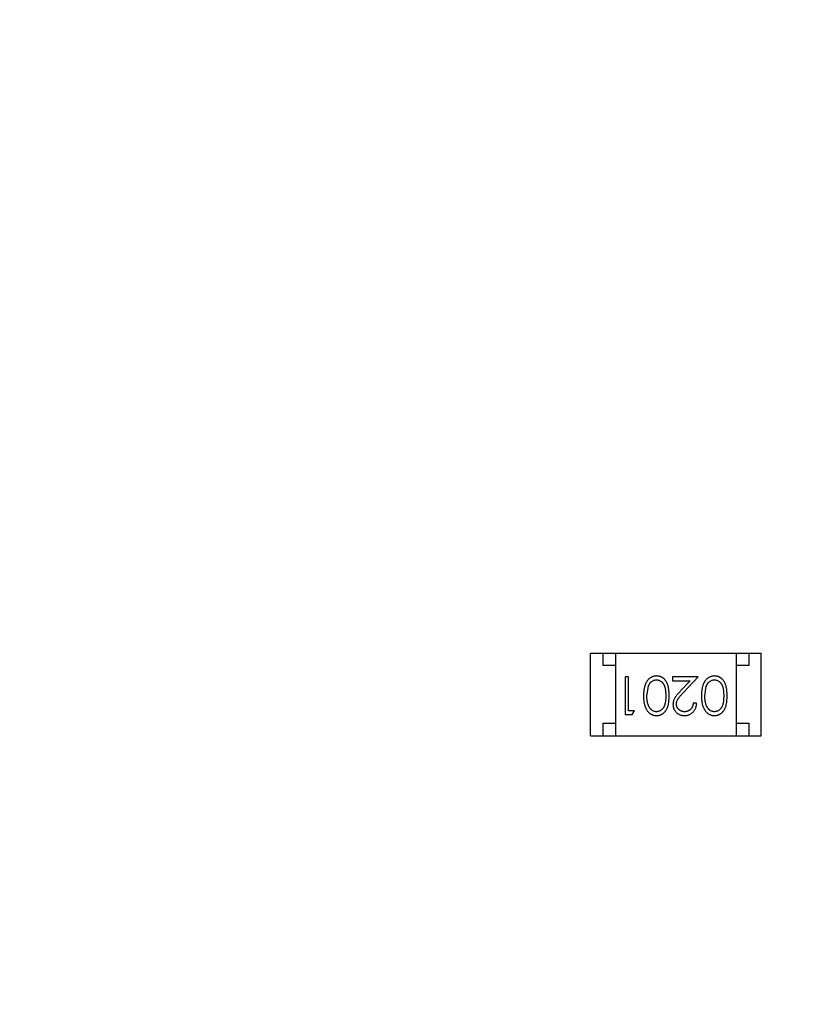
# Model space of a CAD drawing. Header units: millimetres. Extents: x -21 to 173, y -170 to -77.
# Tile 56 of 95: x 117.21 to 120.39, y -125.35 to -121.43. Entities that reach past the tile are written whole.
import ezdxf

# ---------------------------------------------------------------- set-up
doc = ezdxf.new("R2010")
doc.units = ezdxf.units.MM
doc.header["$LTSCALE"] = 1.21
doc.header["$MEASUREMENT"] = 0
doc.header["$PDMODE"] = 3
doc.header["$PDSIZE"] = 0.3125
doc.layers.get('0').update_dxf_attribs({"linetype": 'CONTINUOUS'})
doc.layers.get('DEFPOINTS').update_dxf_attribs({"linetype": 'CONTINUOUS'})
doc.layers.add('Dim', color=3, linetype='CONTINUOUS', lineweight=25)
doc.styles.get("Standard").update_dxf_attribs({"font": 'txt', "width": 0.8})
doc.dimstyles.get("Standard").update_dxf_attribs({"dimtxt": 0.15625, "dimasz": 0.1875, "dimexe": 0.125, "dimexo": 0.0625, "dimgap": 0.09, "dimtad": 0, "dimtih": 1, "dimtoh": 1, "dimzin": 4, "dimdsep": 46, "dimtxsty": 'STANDARD', "dimblk": '_FILLED', "dimblk1": '_FILLED', "dimblk2": '_FILLED', "dimcen": 0.09, "dimazin": 1, "dimtp": 0.01, "dimtm": 0.01, "dimtfac": 1, "dimtofl": 0, "dimtmove": 0, "dimatfit": 3, "dimldrblk": '_FILLED', "dimfxl": 1, "dimtolj": 1, "dimtzin": 4, "dimarcsym": 0})

# ---------------------------------------------------------------- blocks, each defined once
blk = doc.blocks.new('_FILLED')
at = {"color": 0, "linetype": 'ByBlock'}
blk.add_solid([(0, 0), (-1, 0.1667), (-1, -0.1667)], dxfattribs=at)
blk = doc.blocks.new('*D65')
at = {"layer": 'DEFPOINTS', "color": 0}
for p in [(105.5298, -92.6324), (171.1468, -92.6324), (151.3452, -159.3324)]:
    blk.add_point(p, dxfattribs=at)
at = {"layer": 'Dim', "color": 0, "lineweight": -2}
for p, q in [((105.5923, -92.6324), (171.2718, -92.6324)), ((171.1468, -95.1324), (171.1468, -122.059)), ((171.1468, -156.8324), (171.1468, -129.9057)), ((151.4077, -159.3324), (171.2718, -159.3324))]:
    blk.add_line(p, q, dxfattribs=at)
at = {"layer": 'Dim', "color": 0, "lineweight": -2, "xscale": 2.5, "yscale": 2.5, "zscale": 2.5}
for p, rotation in [((171.1468, -92.6324), 90), ((171.1468, -159.3324), 270)]:
    blk.add_blockref('_FILLED', p, dxfattribs=dict(at, rotation=rotation))
at = {"layer": 'Dim', "color": 0, "insert": (171.1468, -125.9824), "char_height": 2.5, "attachment_point": 5, "rotation": 90, "line_spacing_factor": 2.5}
blk.add_mtext('\\A1;66.70', dxfattribs=at)

msp = doc.modelspace()

# ---------------------------------------------------------------- linework, layer by layer
at = {"color": 7, "linetype": 'Continuous'}
for p, q in [((119.4866, -124.2822), (119.4866, -123.9522)), ((119.4866, -123.9522), (120.1666, -123.9522)), ((119.5366, -124.0022), (119.5366, -123.9522)), ((119.5866, -123.9522), (119.5866, -124.2822)), ((120.0666, -123.9522), (120.0666, -124.2822)), ((120.1166, -123.9522), (120.1166, -124.0022)), ((120.1666, -124.2822), (120.1666, -123.9522)), ((119.5866, -124.0022), (119.5366, -124.0022)), ((120.1166, -124.0022), (120.0666, -124.0022)), ((119.6248, -124.0475), (119.6248, -124.1975)), ((119.6383, -124.0475), (119.6248, -124.0475)), ((119.6383, -124.1821), (119.6383, -124.0475)), ((119.8133, -124.0475), (119.8133, -124.0629)), ((119.9152, -124.0475), (119.8133, -124.0475)), ((119.857, -124.1096), (119.9152, -124.0475)), ((119.7114, -124.1225), (119.717, -124.0848)), ((119.8133, -124.0629), (119.8831, -124.0629)), ((119.8831, -124.0629), (119.8456, -124.103)), ((119.9421, -124.1225), (119.9478, -124.0848)), ((119.9094, -124.1514), (119.896, -124.1514)), ((119.6248, -124.1975), (119.6526, -124.1975)), ((119.6614, -124.1821), (119.6383, -124.1821)), ((119.6526, -124.1975), (119.6614, -124.1821)), ((119.5366, -124.2822), (119.5366, -124.2322)), ((119.5366, -124.2322), (119.5866, -124.2322)), ((120.0666, -124.2322), (120.1166, -124.2322)), ((120.1166, -124.2322), (120.1166, -124.2822)), ((119.4866, -124.2822), (120.1666, -124.2822))]:
    msp.add_line(p, q, dxfattribs=at)
for points, knots in [([(119.7497, -124.0437), (119.7485, -124.0437), (119.7461, -124.0437), (119.7426, -124.0442), (119.7391, -124.0448), (119.7358, -124.0458), (119.7325, -124.047), (119.7293, -124.0484), (119.7263, -124.0502), (119.7232, -124.0522), (119.7204, -124.0544), (119.7176, -124.0569), (119.715, -124.0597), (119.7126, -124.0628), (119.7104, -124.0661), (119.7083, -124.0696), (119.7064, -124.0734), (119.7046, -124.0775), (119.703, -124.0819), (119.7017, -124.0866), (119.7005, -124.0917), (119.6995, -124.0972), (119.6988, -124.103), (119.6983, -124.1092), (119.698, -124.1157), (119.6979, -124.1202), (119.6979, -124.1225)], [0, 0, 0, 0, 0.033824, 0.067298, 0.10028, 0.133019, 0.165736, 0.198792, 0.232372, 0.266409, 0.301016, 0.336196, 0.371972, 0.408574, 0.446394, 0.485225, 0.525372, 0.567224, 0.611081, 0.65775, 0.70702, 0.759235, 0.814484, 0.873227, 0.934937, 1, 1, 1, 1]), ([(119.7998, -124.1225), (119.7998, -124.1201), (119.7998, -124.1154), (119.7995, -124.1087), (119.799, -124.1023), (119.7983, -124.0964), (119.7974, -124.0908), (119.7963, -124.0857), (119.795, -124.081), (119.7935, -124.0766), (119.7918, -124.0726), (119.7899, -124.0689), (119.7879, -124.0655), (119.7857, -124.0623), (119.7834, -124.0593), (119.7809, -124.0565), (119.7783, -124.0541), (119.7755, -124.0519), (119.7726, -124.05), (119.7696, -124.0483), (119.7665, -124.0468), (119.7633, -124.0457), (119.76, -124.0448), (119.7566, -124.0441), (119.7532, -124.0437), (119.7509, -124.0437), (119.7497, -124.0437)], [0, 0, 0, 0, 0.068113, 0.132564, 0.193427, 0.250218, 0.303569, 0.353576, 0.400235, 0.443586, 0.484619, 0.524292, 0.56238, 0.599049, 0.63494, 0.669782, 0.704009, 0.737842, 0.771098, 0.803896, 0.836415, 0.868639, 0.900715, 0.933378, 0.966213, 1, 1, 1, 1]), ([(119.9804, -124.0437), (119.9792, -124.0437), (119.9769, -124.0437), (119.9734, -124.0442), (119.9699, -124.0448), (119.9666, -124.0458), (119.9633, -124.047), (119.9601, -124.0484), (119.957, -124.0502), (119.954, -124.0522), (119.9511, -124.0544), (119.9484, -124.0569), (119.9458, -124.0597), (119.9434, -124.0628), (119.9411, -124.0661), (119.9391, -124.0696), (119.9371, -124.0734), (119.9354, -124.0775), (119.9337, -124.0819), (119.9324, -124.0866), (119.9312, -124.0917), (119.9303, -124.0972), (119.9296, -124.103), (119.929, -124.1092), (119.9287, -124.1157), (119.9287, -124.1202), (119.9287, -124.1225)], [0, 0, 0, 0, 0.033824, 0.067298, 0.10028, 0.133019, 0.165736, 0.198792, 0.232372, 0.266409, 0.301016, 0.336196, 0.371972, 0.408574, 0.446394, 0.485225, 0.525372, 0.567224, 0.611081, 0.65775, 0.70702, 0.759235, 0.814484, 0.873227, 0.934937, 1, 1, 1, 1]), ([(120.0306, -124.1225), (120.0306, -124.1201), (120.0305, -124.1154), (120.0302, -124.1087), (120.0297, -124.1023), (120.029, -124.0964), (120.0281, -124.0908), (120.0271, -124.0857), (120.0257, -124.081), (120.0242, -124.0766), (120.0225, -124.0726), (120.0207, -124.0689), (120.0187, -124.0655), (120.0165, -124.0623), (120.0142, -124.0593), (120.0117, -124.0565), (120.0091, -124.0541), (120.0063, -124.0519), (120.0033, -124.05), (120.0003, -124.0483), (119.9972, -124.0468), (119.994, -124.0457), (119.9908, -124.0448), (119.9874, -124.0441), (119.984, -124.0437), (119.9816, -124.0437), (119.9804, -124.0437)], [0, 0, 0, 0, 0.068113, 0.132564, 0.193427, 0.250218, 0.303569, 0.353576, 0.400235, 0.443586, 0.484619, 0.524292, 0.56238, 0.599049, 0.63494, 0.669782, 0.704009, 0.737842, 0.771098, 0.803896, 0.836415, 0.868639, 0.900715, 0.933378, 0.966213, 1, 1, 1, 1]), ([(119.717, -124.0848), (119.7174, -124.0838), (119.7182, -124.0817), (119.7195, -124.0788), (119.721, -124.0761), (119.7226, -124.0735), (119.7243, -124.0712), (119.7262, -124.0691), (119.7282, -124.0672), (119.731, -124.0649), (119.7347, -124.0626), (119.7394, -124.0606), (119.7442, -124.0593), (119.7476, -124.0591), (119.7492, -124.0591)], [0, 0, 0, 0, 0.075949, 0.148549, 0.218996, 0.286119, 0.351826, 0.416074, 0.478265, 0.540325, 0.660405, 0.774606, 0.887187, 1, 1, 1, 1]), ([(119.7492, -124.0591), (119.7509, -124.0591), (119.7542, -124.0593), (119.759, -124.0606), (119.7638, -124.0627), (119.7676, -124.0651), (119.7704, -124.0674), (119.7725, -124.0693), (119.7743, -124.0714), (119.7761, -124.0738), (119.7778, -124.0763), (119.7792, -124.079), (119.7806, -124.0819), (119.7818, -124.085), (119.7829, -124.0884), (119.7838, -124.0922), (119.7846, -124.0963), (119.7853, -124.1008), (119.7857, -124.1057), (119.7861, -124.111), (119.7863, -124.1166), (119.7864, -124.1205), (119.7864, -124.1225)], [0, 0, 0, 0, 0.060034, 0.120278, 0.182348, 0.247919, 0.281641, 0.315701, 0.350322, 0.385703, 0.421819, 0.459196, 0.497866, 0.538301, 0.58121, 0.628183, 0.679403, 0.734699, 0.794074, 0.858416, 0.927049, 1, 1, 1, 1]), ([(119.9478, -124.0848), (119.9482, -124.0838), (119.949, -124.0817), (119.9503, -124.0788), (119.9517, -124.0761), (119.9534, -124.0735), (119.9551, -124.0712), (119.9569, -124.0691), (119.959, -124.0672), (119.9618, -124.0649), (119.9655, -124.0626), (119.9702, -124.0606), (119.975, -124.0593), (119.9783, -124.0591), (119.98, -124.0591)], [0, 0, 0, 0, 0.075949, 0.148549, 0.218996, 0.286119, 0.351826, 0.416074, 0.478265, 0.540325, 0.660405, 0.774606, 0.887187, 1, 1, 1, 1]), ([(119.98, -124.0591), (119.9816, -124.0591), (119.9849, -124.0593), (119.9898, -124.0606), (119.9946, -124.0627), (119.9983, -124.0651), (120.0012, -124.0674), (120.0032, -124.0693), (120.0051, -124.0714), (120.0069, -124.0738), (120.0085, -124.0763), (120.01, -124.079), (120.0113, -124.0819), (120.0126, -124.085), (120.0137, -124.0884), (120.0146, -124.0922), (120.0154, -124.0963), (120.016, -124.1008), (120.0165, -124.1057), (120.0169, -124.111), (120.0171, -124.1166), (120.0171, -124.1205), (120.0171, -124.1225)], [0, 0, 0, 0, 0.060034, 0.120278, 0.182348, 0.247919, 0.281641, 0.315701, 0.350322, 0.385703, 0.421819, 0.459196, 0.497866, 0.538301, 0.58121, 0.628183, 0.679403, 0.734699, 0.794074, 0.858416, 0.927049, 1, 1, 1, 1]), ([(119.6979, -124.1225), (119.6979, -124.1248), (119.698, -124.1293), (119.6983, -124.1358), (119.6988, -124.142), (119.6995, -124.1479), (119.7005, -124.1534), (119.7017, -124.1585), (119.7031, -124.1632), (119.7047, -124.1677), (119.7065, -124.1717), (119.7084, -124.1756), (119.7105, -124.1791), (119.7128, -124.1824), (119.7152, -124.1855), (119.7177, -124.1882), (119.7205, -124.1908), (119.7233, -124.193), (119.7263, -124.195), (119.7294, -124.1967), (119.7326, -124.1981), (119.7358, -124.1993), (119.7392, -124.2002), (119.7426, -124.2009), (119.7461, -124.2013), (119.7485, -124.2014), (119.7497, -124.2014)], [0, 0, 0, 0, 0.065278, 0.127205, 0.186168, 0.241675, 0.294115, 0.343609, 0.390387, 0.434463, 0.476646, 0.517002, 0.555936, 0.593716, 0.630057, 0.665601, 0.700745, 0.734917, 0.768681, 0.802087, 0.834849, 0.867433, 0.900138, 0.932806, 0.966212, 1, 1, 1, 1]), ([(119.7492, -124.186), (119.7476, -124.1859), (119.7443, -124.1857), (119.7394, -124.1845), (119.7348, -124.1823), (119.731, -124.18), (119.7282, -124.1777), (119.7261, -124.1757), (119.7242, -124.1735), (119.7224, -124.171), (119.7207, -124.1683), (119.7191, -124.1653), (119.7177, -124.1622), (119.7163, -124.1588), (119.7152, -124.1551), (119.7141, -124.1512), (119.7133, -124.147), (119.7126, -124.1426), (119.7121, -124.1379), (119.7116, -124.133), (119.7114, -124.1279), (119.7114, -124.1243), (119.7114, -124.1225)], [0, 0, 0, 0, 0.059689, 0.119507, 0.181075, 0.246162, 0.279894, 0.314468, 0.350403, 0.387474, 0.426147, 0.466624, 0.508745, 0.553328, 0.600058, 0.649177, 0.700552, 0.754894, 0.811825, 0.871514, 0.934319, 1, 1, 1, 1]), ([(119.7864, -124.1225), (119.7864, -124.1245), (119.7863, -124.1284), (119.7861, -124.1341), (119.7857, -124.1394), (119.7852, -124.1443), (119.7846, -124.1488), (119.7838, -124.153), (119.7829, -124.1567), (119.7818, -124.1601), (119.7805, -124.1632), (119.7792, -124.1661), (119.7777, -124.1688), (119.7761, -124.1714), (119.7743, -124.1737), (119.7724, -124.1758), (119.7704, -124.1778), (119.7675, -124.18), (119.7638, -124.1824), (119.7591, -124.1845), (119.7542, -124.1857), (119.7509, -124.1859), (119.7492, -124.186)], [0, 0, 0, 0, 0.073302, 0.142286, 0.206253, 0.266017, 0.321612, 0.372532, 0.419497, 0.462398, 0.502825, 0.541489, 0.579034, 0.615143, 0.650298, 0.684912, 0.718701, 0.752189, 0.817245, 0.879117, 0.939613, 1, 1, 1, 1]), ([(119.7497, -124.2014), (119.7509, -124.2014), (119.7532, -124.2013), (119.7566, -124.2009), (119.76, -124.2003), (119.7633, -124.1993), (119.7665, -124.1981), (119.7696, -124.1967), (119.7727, -124.195), (119.7756, -124.193), (119.7784, -124.1908), (119.7811, -124.1884), (119.7836, -124.1856), (119.7859, -124.1827), (119.788, -124.1795), (119.7901, -124.176), (119.7919, -124.1723), (119.7936, -124.1684), (119.795, -124.164), (119.7963, -124.1593), (119.7974, -124.1542), (119.7983, -124.1487), (119.799, -124.1427), (119.7995, -124.1363), (119.7998, -124.1295), (119.7998, -124.1249), (119.7998, -124.1225)], [0, 0, 0, 0, 0.033742, 0.066533, 0.099153, 0.13154, 0.164087, 0.196563, 0.229707, 0.263315, 0.297504, 0.331686, 0.366482, 0.4021, 0.438958, 0.476748, 0.515985, 0.556589, 0.599519, 0.645765, 0.695487, 0.748721, 0.805687, 0.866754, 0.931405, 1, 1, 1, 1]), ([(119.8456, -124.103), (119.8441, -124.1045), (119.8413, -124.1075), (119.8374, -124.1118), (119.8338, -124.116), (119.8306, -124.1198), (119.8278, -124.1235), (119.8253, -124.1268), (119.8232, -124.13), (119.8209, -124.1338), (119.8186, -124.1386), (119.8167, -124.1445), (119.8154, -124.1506), (119.8153, -124.1547), (119.8152, -124.1568)], [0, 0, 0, 0, 0.09953, 0.192079, 0.277712, 0.357454, 0.429648, 0.495771, 0.555538, 0.608657, 0.707578, 0.804328, 0.901298, 1, 1, 1, 1]), ([(119.8287, -124.1556), (119.8287, -124.154), (119.8289, -124.1507), (119.8299, -124.1459), (119.8316, -124.1413), (119.8336, -124.1375), (119.8356, -124.1344), (119.8375, -124.1317), (119.8399, -124.1287), (119.8425, -124.1255), (119.8456, -124.1219), (119.849, -124.1181), (119.8529, -124.1139), (119.8556, -124.1111), (119.857, -124.1096)], [0, 0, 0, 0, 0.088014, 0.174976, 0.2638, 0.355443, 0.406413, 0.465519, 0.533076, 0.609353, 0.693899, 0.787171, 0.889197, 1, 1, 1, 1]), ([(119.9287, -124.1225), (119.9287, -124.1248), (119.9287, -124.1293), (119.929, -124.1358), (119.9296, -124.142), (119.9303, -124.1479), (119.9313, -124.1534), (119.9324, -124.1585), (119.9339, -124.1632), (119.9354, -124.1677), (119.9373, -124.1717), (119.9392, -124.1756), (119.9413, -124.1791), (119.9435, -124.1824), (119.946, -124.1855), (119.9485, -124.1882), (119.9512, -124.1908), (119.9541, -124.193), (119.9571, -124.195), (119.9602, -124.1967), (119.9633, -124.1981), (119.9666, -124.1993), (119.9699, -124.2002), (119.9734, -124.2009), (119.9769, -124.2013), (119.9792, -124.2014), (119.9804, -124.2014)], [0, 0, 0, 0, 0.065278, 0.127205, 0.186168, 0.241675, 0.294115, 0.343609, 0.390387, 0.434463, 0.476646, 0.517002, 0.555936, 0.593716, 0.630057, 0.665601, 0.700745, 0.734917, 0.768681, 0.802087, 0.834849, 0.867433, 0.900138, 0.932806, 0.966212, 1, 1, 1, 1]), ([(119.98, -124.186), (119.9783, -124.1859), (119.9751, -124.1857), (119.9702, -124.1845), (119.9655, -124.1823), (119.9618, -124.18), (119.9589, -124.1777), (119.9569, -124.1757), (119.9549, -124.1735), (119.9531, -124.171), (119.9514, -124.1683), (119.9499, -124.1653), (119.9484, -124.1622), (119.9471, -124.1588), (119.946, -124.1551), (119.9449, -124.1512), (119.9441, -124.147), (119.9433, -124.1426), (119.9428, -124.1379), (119.9424, -124.133), (119.9422, -124.1279), (119.9422, -124.1243), (119.9421, -124.1225)], [0, 0, 0, 0, 0.059689, 0.119507, 0.181075, 0.246162, 0.279894, 0.314468, 0.350403, 0.387474, 0.426147, 0.466624, 0.508745, 0.553328, 0.600058, 0.649177, 0.700552, 0.754894, 0.811825, 0.871514, 0.934319, 1, 1, 1, 1]), ([(120.0171, -124.1225), (120.0171, -124.1245), (120.0171, -124.1284), (120.0168, -124.1341), (120.0165, -124.1394), (120.016, -124.1443), (120.0154, -124.1488), (120.0146, -124.153), (120.0137, -124.1567), (120.0126, -124.1601), (120.0113, -124.1632), (120.01, -124.1661), (120.0085, -124.1688), (120.0068, -124.1714), (120.0051, -124.1737), (120.0032, -124.1758), (120.0012, -124.1778), (119.9983, -124.18), (119.9946, -124.1824), (119.9899, -124.1845), (119.985, -124.1857), (119.9816, -124.1859), (119.98, -124.186)], [0, 0, 0, 0, 0.073302, 0.142286, 0.206253, 0.266017, 0.321612, 0.372532, 0.419497, 0.462398, 0.502825, 0.541489, 0.579034, 0.615143, 0.650298, 0.684912, 0.718701, 0.752189, 0.817245, 0.879117, 0.939613, 1, 1, 1, 1]), ([(119.9804, -124.2014), (119.9816, -124.2014), (119.984, -124.2013), (119.9874, -124.2009), (119.9908, -124.2003), (119.9941, -124.1993), (119.9973, -124.1981), (120.0004, -124.1967), (120.0034, -124.195), (120.0064, -124.193), (120.0092, -124.1908), (120.0119, -124.1884), (120.0143, -124.1856), (120.0167, -124.1827), (120.0188, -124.1795), (120.0208, -124.176), (120.0227, -124.1723), (120.0243, -124.1684), (120.0258, -124.164), (120.0271, -124.1593), (120.0282, -124.1542), (120.029, -124.1487), (120.0297, -124.1427), (120.0302, -124.1363), (120.0305, -124.1295), (120.0306, -124.1249), (120.0306, -124.1225)], [0, 0, 0, 0, 0.033742, 0.066533, 0.099153, 0.13154, 0.164087, 0.196563, 0.229707, 0.263315, 0.297504, 0.331686, 0.366482, 0.4021, 0.438958, 0.476748, 0.515985, 0.556589, 0.599519, 0.645765, 0.695487, 0.748721, 0.805687, 0.866754, 0.931405, 1, 1, 1, 1]), ([(119.8152, -124.1568), (119.8152, -124.1583), (119.8153, -124.1612), (119.8159, -124.1655), (119.8169, -124.1696), (119.8182, -124.1737), (119.8201, -124.1775), (119.8222, -124.1812), (119.8248, -124.1848), (119.8277, -124.1881), (119.8309, -124.1913), (119.8344, -124.1939), (119.8382, -124.1962), (119.8422, -124.1982), (119.8464, -124.1996), (119.8509, -124.2006), (119.8556, -124.2013), (119.8589, -124.2013), (119.8605, -124.2014)], [0, 0, 0, 0, 0.06271, 0.123347, 0.183401, 0.242828, 0.302097, 0.36242, 0.423725, 0.487032, 0.550491, 0.612709, 0.674265, 0.73617, 0.799211, 0.863483, 0.930525, 1, 1, 1, 1]), ([(119.8612, -124.186), (119.8601, -124.186), (119.8579, -124.1859), (119.8547, -124.1855), (119.8515, -124.1848), (119.8486, -124.1838), (119.8457, -124.1825), (119.843, -124.181), (119.8405, -124.1791), (119.8381, -124.177), (119.8359, -124.1748), (119.834, -124.1723), (119.8323, -124.1698), (119.831, -124.1672), (119.8299, -124.1644), (119.8292, -124.1616), (119.8287, -124.1586), (119.8287, -124.1566), (119.8287, -124.1556)], [0, 0, 0, 0, 0.068027, 0.133505, 0.19695, 0.26027, 0.322741, 0.384982, 0.448465, 0.513424, 0.578224, 0.640011, 0.700094, 0.760067, 0.819012, 0.877878, 0.938035, 1, 1, 1, 1]), ([(119.8605, -124.2014), (119.8622, -124.2013), (119.8655, -124.2013), (119.8703, -124.2006), (119.8749, -124.1995), (119.8794, -124.1979), (119.8836, -124.1959), (119.8876, -124.1935), (119.8914, -124.1907), (119.895, -124.1874), (119.8982, -124.1837), (119.9011, -124.1798), (119.9036, -124.1757), (119.9056, -124.1713), (119.9072, -124.1667), (119.9084, -124.1618), (119.9092, -124.1567), (119.9093, -124.1532), (119.9094, -124.1514)], [0, 0, 0, 0, 0.06445, 0.126725, 0.187421, 0.247417, 0.306749, 0.366595, 0.427749, 0.490235, 0.553031, 0.614805, 0.676505, 0.738096, 0.801021, 0.864897, 0.931209, 1, 1, 1, 1]), ([(119.896, -124.1514), (119.8958, -124.1527), (119.8956, -124.1553), (119.8949, -124.1591), (119.8939, -124.1626), (119.8927, -124.166), (119.8912, -124.169), (119.8894, -124.1719), (119.8874, -124.1746), (119.8852, -124.1769), (119.8827, -124.179), (119.8801, -124.1809), (119.8773, -124.1825), (119.8744, -124.1838), (119.8713, -124.1848), (119.8681, -124.1855), (119.8647, -124.1859), (119.8624, -124.186), (119.8612, -124.186)], [0, 0, 0, 0, 0.073648, 0.143686, 0.210962, 0.275557, 0.338064, 0.399311, 0.4594, 0.51934, 0.579024, 0.637809, 0.695959, 0.754122, 0.813113, 0.873453, 0.935561, 1, 1, 1, 1])]:
    msp.add_open_spline(points, degree=3, knots=knots, dxfattribs=at)

# ---------------------------------------------------------------- dimensions: what is measured, and where the dimension line sits
at = {"layer": 'Dim'}
dim = msp.add_linear_dim(base=(171.1468, -92.6324), p1=(151.3452, -159.3324), p2=(105.5298, -92.6324), angle=90, dimstyle='STANDARD', override={"dimtxt": 2.5, "dimasz": 2.5, "dimtih": 0, "dimtoh": 0, "dimzin": 0, "dimcen": 0.198, "dimadec": 0, "dimazin": 0, "dimtp": 0, "dimtm": 0, "dimtdec": 4, "dimtzin": 0}, dxfattribs=at)
dim.commit()
dim.dimension.update_dxf_attribs({"geometry": '*D65', "text_midpoint": (171.1468, -125.9824)})

doc.saveas('drawing.dxf')
